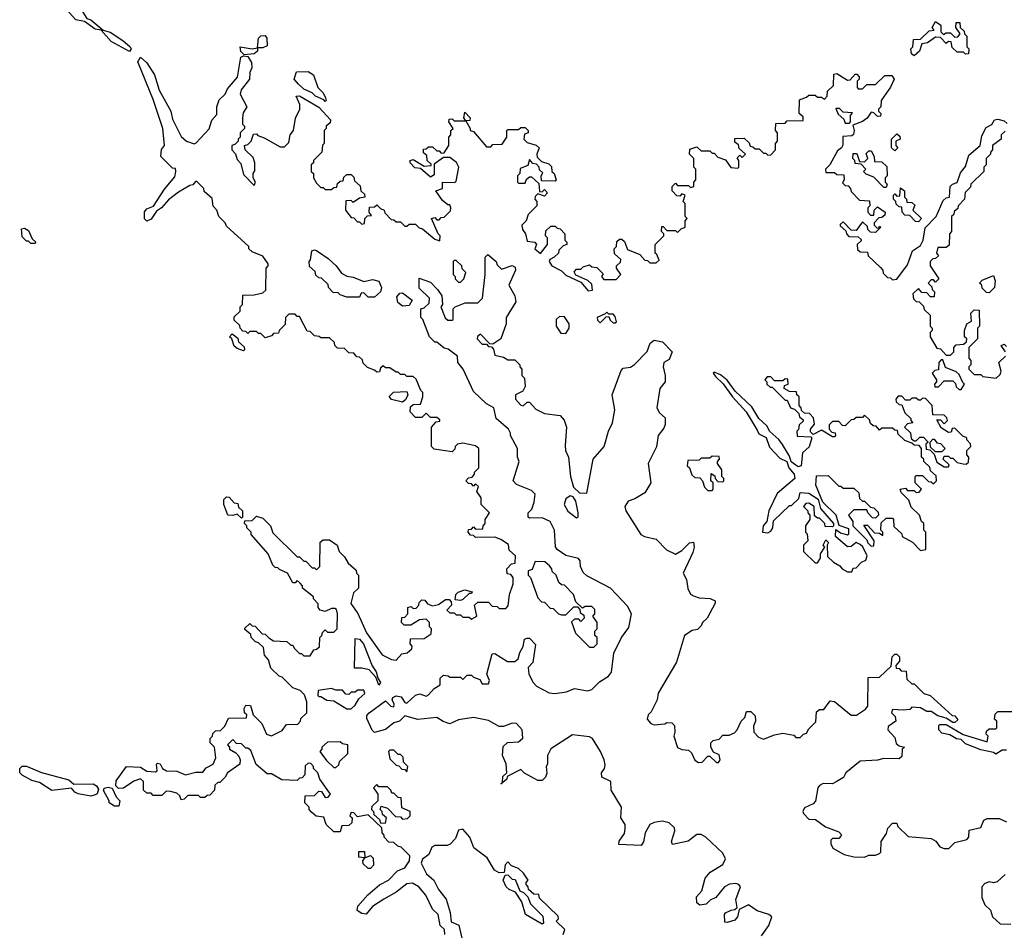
# Model space of a CAD drawing. Extents: x 2737310 to 2869991, y 870230 to 1012730.
# Tile 57 of 256: x 2829923 to 2834505, y 889652 to 893891. Entities that reach past the tile are written whole.
import ezdxf

# ---------------------------------------------------------------- set-up
doc = ezdxf.new("R2010")
doc.units = 0

msp = doc.modelspace()

# ---------------------------------------------------------------- linework, layer by layer
at = {"layer": '0CON02XD'}
for points in [[(2830435, 893743.3), (2830349.7, 893789.7), (2830302.5, 893842.5), (2830275, 893846.7), (2830225, 893883.3), (2830185, 893890), (2830153.3, 893925), (2830150, 893940), (2830195, 893943.3), (2830208.8, 893938.8), (2830235, 893897.5), (2830255, 893891.2), (2830311.7, 893841.7), (2830345, 893833.8), (2830403.8, 893795), (2830436.7, 893765), (2830442.5, 893755), (2830435, 893743.3)], [(2834085, 893722.5), (2834073, 893733), (2834070, 893755), (2834080, 893765), (2834081.7, 893798.3), (2834115, 893800), (2834155, 893840), (2834178.3, 893841.7), (2834170, 893855), (2834185, 893882.5), (2834210, 893865), (2834210, 893835), (2834221.7, 893821.7), (2834235, 893830), (2834255, 893830), (2834275, 893810), (2834288.3, 893811.7), (2834300, 893825), (2834280, 893855), (2834281.7, 893878.3), (2834298.3, 893878.3), (2834300, 893855), (2834318.3, 893838.3), (2834320, 893825), (2834330, 893815), (2834330, 893765), (2834340, 893755), (2834338.3, 893731.7), (2834325, 893730), (2834315, 893740), (2834285, 893740), (2834261.7, 893761.7), (2834258.3, 893788.3), (2834245, 893790), (2834235, 893780), (2834208.3, 893808.3), (2834185, 893810), (2834147, 893783), (2834121.7, 893778.3), (2834110, 893745), (2834085, 893722.5)], [(2830968.3, 893728.3), (2830953, 893743), (2830950, 893765), (2831005, 893756.2), (2831030, 893760), (2831034.3, 893805.7), (2831045, 893816.2), (2831065, 893817.5), (2831073.3, 893805), (2831075, 893770), (2831055, 893760), (2831030, 893760), (2831030, 893745), (2831015, 893732.5), (2830968.3, 893728.3)], [(2831617.5, 889797.5), (2831565, 889762.5), (2831535, 889727.5), (2831515, 889730), (2831493.6, 889743.6), (2831496.4, 889763.6), (2831543.3, 889816.7), (2831597, 889863), (2831640, 889885), (2831681.7, 889928.3), (2831715, 889942.5), (2831737.5, 889975), (2831738.3, 889998.3), (2831698.3, 890038.3), (2831683, 890043), (2831665, 890060), (2831641.7, 890061.7), (2831620, 890085), (2831620, 890095), (2831610, 890105), (2831608.3, 890128.3), (2831545, 890190), (2831495, 890180), (2831478.3, 890198.3), (2831465, 890200), (2831460, 890185), (2831470, 890175), (2831468.3, 890151.7), (2831455, 890140), (2831421.7, 890138.3), (2831415, 890110), (2831385, 890110), (2831350, 890145), (2831338.3, 890178.3), (2831303, 890183), (2831281.7, 890201.7), (2831270, 890215), (2831270, 890225), (2831250, 890245), (2831251.7, 890278.3), (2831295, 890280), (2831315, 890300), (2831328.3, 890298.3), (2831345, 890270), (2831358.3, 890271.7), (2831370, 890285), (2831320, 890355), (2831310, 890385), (2831290, 890405), (2831290, 890415), (2831278.3, 890428.3), (2831265, 890430), (2831251.7, 890418.3), (2831250, 890375), (2831238.3, 890361.7), (2831225, 890360), (2831215, 890350), (2831143, 890353), (2831095, 890380), (2831075, 890380), (2831023.3, 890423.3), (2830999.3, 890489.3), (2830985, 890500), (2830975, 890500), (2830955, 890520), (2830931.7, 890521.7), (2830915, 890540), (2830890, 890515), (2830900, 890505), (2830900, 890495), (2830928.8, 890478.8), (2830942.3, 890462.3), (2830950, 890445), (2830947.5, 890425), (2830890, 890385), (2830880, 890365), (2830855, 890340), (2830845, 890340), (2830831.7, 890328.3), (2830830, 890305), (2830808.3, 890281.7), (2830795, 890280), (2830785, 890270), (2830765, 890270), (2830755, 890280), (2830705, 890280), (2830688.3, 890261.7), (2830675, 890260), (2830668.3, 890278.3), (2830655, 890290), (2830625, 890297.5), (2830605, 890300), (2830585, 890280), (2830545, 890280), (2830535, 890290), (2830515, 890290), (2830500, 890305), (2830500, 890345), (2830485, 890357.5), (2830455, 890346), (2830407.1, 890312.9), (2830382.7, 890312.7), (2830371.2, 890325), (2830372.7, 890347.3), (2830420, 890415), (2830485, 890411.2), (2830515, 890393.3), (2830555, 890390), (2830562.5, 890395), (2830560, 890425), (2830565, 890430), (2830576.4, 890426.4), (2830587.5, 890405), (2830606.2, 890393.8), (2830655, 890392.5), (2830695, 890376.2), (2830742.3, 890387.7), (2830775, 890387.5), (2830791.2, 890408.8), (2830823.9, 890426.1), (2830836.7, 890455), (2830830, 890505), (2830810, 890525), (2830810, 890545), (2830820, 890555), (2830821.7, 890568.3), (2830835, 890580), (2830858.3, 890581.7), (2830878.3, 890601.7), (2830895, 890640), (2830978.3, 890641.7), (2830980, 890655), (2830970, 890665), (2830967.5, 890685), (2830975, 890700), (2830998, 890698), (2831010, 890655), (2831050, 890615), (2831072.5, 890565), (2831095, 890557.5), (2831145, 890582.5), (2831165, 890610), (2831218.3, 890611.7), (2831230, 890625), (2831231.7, 890638.3), (2831260, 890665), (2831260, 890715), (2831248.3, 890748.3), (2831228.3, 890768.3), (2831195, 890780), (2831145, 890830), (2831130, 890835), (2831091.7, 890871.7), (2831081.7, 890911.7), (2831063, 890933), (2831058.3, 890968.3), (2831035, 890990), (2831020, 890995), (2831000, 891015), (2830998.3, 891028.3), (2830971.7, 891051.7), (2830971.7, 891058.3), (2830995, 891080), (2831005, 891070), (2831018.3, 891068.3), (2831051.7, 891031.7), (2831065, 891030), (2831083, 891013), (2831105, 891000), (2831167, 890997), (2831185, 890980), (2831195, 890980), (2831200, 890965), (2831225, 890940), (2831235, 890940), (2831245, 890930), (2831275, 890930), (2831291.7, 890958.3), (2831305, 890960), (2831318.3, 890971.7), (2831320, 891015), (2831330, 891025), (2831331.7, 891038.3), (2831345, 891050), (2831355, 891040), (2831385, 891040), (2831400, 891055), (2831402.5, 891125), (2831397.5, 891145), (2831389.3, 891149.3), (2831375, 891150), (2831345, 891136.7), (2831321.7, 891141.7), (2831312.5, 891155), (2831311.7, 891171.7), (2831290, 891195), (2831290, 891205), (2831240, 891245), (2831240, 891255), (2831228.3, 891268.3), (2831215, 891280), (2831205, 891270), (2831195, 891270), (2831170, 891315), (2831131.7, 891331.7), (2831125, 891340), (2831111.7, 891341.7), (2831101.7, 891351.7), (2831080, 891405), (2831000, 891495), (2831000, 891505), (2830980, 891525), (2830980, 891535), (2830970, 891545), (2830971.7, 891558.3), (2831005, 891560), (2831025, 891580), (2831055, 891570), (2831090, 891535), (2831101.7, 891501.7), (2831215, 891390), (2831225, 891390), (2831245, 891370), (2831255, 891370), (2831285, 891340), (2831295, 891340), (2831305, 891330), (2831320, 891345), (2831321.7, 891458.3), (2831335, 891470), (2831365, 891470), (2831400, 891445), (2831410, 891415), (2831435, 891390), (2831451.7, 891361.7), (2831488.3, 891328.3), (2831490, 891315), (2831500, 891305), (2831500, 891245), (2831476.4, 891223.6), (2831464, 891174), (2831496.1, 891126.1), (2831536.4, 891036.4), (2831610, 890935), (2831653, 890913), (2831675, 890910), (2831701.7, 890938.3), (2831727, 890943), (2831748.3, 890961.7), (2831750, 890975), (2831740, 890985), (2831741.7, 891008.3), (2831805, 891010), (2831838.3, 891031.7), (2831840, 891055), (2831830, 891065), (2831830, 891085), (2831815, 891100), (2831783, 891097), (2831743, 891073), (2831713, 891073), (2831700, 891085), (2831701.7, 891108.3), (2831715, 891110), (2831730, 891125), (2831730, 891155), (2831745, 891160), (2831755, 891150), (2831768.3, 891151.7), (2831780, 891165), (2831781.7, 891178.3), (2831795, 891190), (2831808.3, 891188.3), (2831821.7, 891171.7), (2831845, 891162.5), (2831871.7, 891168.3), (2831905, 891192.5), (2831921.7, 891191.7), (2831931.7, 891181.7), (2831932.5, 891165), (2831911.7, 891141.7), (2831925, 891130), (2831945, 891130), (2831955, 891120), (2831975, 891120), (2831985, 891110), (2832015, 891110), (2832025, 891100), (2832050, 891115), (2832040, 891165), (2832055, 891180), (2832105, 891180), (2832121.7, 891161.7), (2832145, 891160), (2832155, 891150), (2832185, 891150), (2832197, 891163), (2832202.5, 891215), (2832220, 891265), (2832220, 891295), (2832208.3, 891308.3), (2832191.7, 891311.7), (2832190, 891335), (2832211.7, 891358.3), (2832228.3, 891361.7), (2832230, 891395), (2832201.7, 891421.7), (2832198.3, 891448.3), (2832161.7, 891471.7), (2832135, 891482.5), (2832045, 891480), (2832035, 891490), (2832021.7, 891491.7), (2832010, 891505), (2832011.7, 891518.3), (2832025, 891520), (2832035, 891530), (2832045, 891520), (2832078.3, 891521.7), (2832080, 891535), (2832090, 891545), (2832090, 891565), (2832110, 891595), (2832070, 891635), (2832070, 891665), (2832050, 891695), (2832058.3, 891718.3), (2832045, 891730), (2832035, 891720), (2832025, 891730), (2832011.7, 891731.7), (2832000, 891745), (2832011.7, 891758.3), (2832028.3, 891761.7), (2832040, 891775), (2832040, 891785), (2832060, 891805), (2832060, 891895), (2832045, 891907.5), (2831985, 891920), (2831960, 891915), (2831950, 891905), (2831948.3, 891891.7), (2831935, 891880), (2831851.7, 891891.7), (2831840, 891905), (2831840, 891995), (2831861.7, 892018.3), (2831878.3, 892021.7), (2831878.3, 892028.3), (2831865, 892040), (2831835, 892040), (2831815, 892060), (2831795, 892040), (2831765, 892040), (2831740, 892065), (2831741.7, 892088.3), (2831755, 892100), (2831788.3, 892101.7), (2831800, 892135), (2831800, 892155), (2831790, 892165), (2831768.3, 892218.3), (2831755, 892230), (2831725, 892230), (2831715, 892240), (2831695, 892240), (2831685, 892250), (2831675, 892250), (2831645, 892270), (2831625, 892270), (2831615, 892280), (2831601.7, 892268.3), (2831598.3, 892251.7), (2831585, 892250), (2831575, 892260), (2831541.7, 892271.7), (2831521.7, 892291.7), (2831518.3, 892308.3), (2831505, 892320), (2831491.7, 892321.7), (2831478.3, 892338.3), (2831455, 892340), (2831435, 892360), (2831401.7, 892361.7), (2831390, 892375), (2831388.3, 892388.3), (2831365, 892410), (2831325, 892410), (2831317, 892417), (2831295, 892420), (2831275, 892440), (2831261.7, 892441.7), (2831245, 892470), (2831225, 892510), (2831215, 892510), (2831205, 892520), (2831175, 892520), (2831160, 892505), (2831158.3, 892471.7), (2831130, 892445), (2831128.3, 892431.7), (2831105, 892430), (2831095, 892420), (2831065, 892410), (2831045, 892430), (2831035, 892430), (2831025, 892440), (2830995, 892440), (2830985, 892430), (2830975, 892440), (2830961.7, 892441.7), (2830950, 892455), (2830948.3, 892468.3), (2830921.7, 892491.7), (2830921.7, 892508.3), (2830950, 892535), (2830950, 892555), (2830960, 892565), (2830961.7, 892608.3), (2831015, 892610), (2831055, 892620), (2831068.3, 892631.7), (2831070, 892735), (2831080, 892745), (2831080, 892755), (2831055, 892790), (2831005, 892810), (2830990, 892825), (2830990, 892835), (2830885, 892930), (2830880, 892945), (2830850, 892975), (2830840, 893005), (2830823, 893023), (2830818.3, 893058.3), (2830781.7, 893091.7), (2830780, 893105), (2830748.3, 893138.3), (2830741.7, 893138.3), (2830728.3, 893121.7), (2830715, 893120), (2830661.7, 893088.3), (2830615, 893052.5), (2830582.5, 893015), (2830560.7, 892999.3), (2830535, 892963.3), (2830515, 892953.3), (2830503.8, 892963.8), (2830503.9, 892996.1), (2830515, 893010), (2830546.4, 893023.6), (2830597, 893103), (2830645, 893160), (2830650, 893185), (2830648.3, 893198.3), (2830635, 893200), (2830580, 893255), (2830583, 893287), (2830597.5, 893305), (2830590, 893385), (2830545, 893520), (2830473.3, 893695), (2830485, 893717.5), (2830515, 893690)], [(2830515, 893690), (2830550, 893635), (2830572.7, 893562.7), (2830626, 893466), (2830635, 893427.5), (2830675, 893347.5), (2830700, 893325), (2830735, 893313.3), (2830745, 893317.5), (2830805, 893382.5), (2830817.3, 893422.7), (2830840, 893450), (2830840, 893485), (2830851.7, 893518.3), (2830880, 893545), (2830890.8, 893569.2), (2830936.1, 893623.9), (2830953, 893717), (2830965, 893723.3), (2830985, 893720), (2831002.3, 893692.3), (2831003.3, 893666.7), (2830993.9, 893646.1), (2830992.5, 893615), (2830953.3, 893565), (2830950, 893545), (2830980, 893485), (2830963, 893457), (2830960, 893435), (2830960, 893405), (2830970, 893395), (2830970, 893385), (2830950, 893365), (2830950, 893345), (2830940, 893335), (2830940, 893325), (2830925, 893310), (2830910, 893305), (2830910, 893285), (2830927, 893267), (2830935, 893240), (2830951.7, 893221.7), (2830965, 893170), (2831015, 893120), (2831020, 893135), (2831010, 893155), (2831010, 893175), (2831017, 893187), (2831017.5, 893225), (2831009.3, 893249.3), (2830972.5, 893285), (2830970, 893305), (2830985, 893310), (2831000, 893325), (2831011.7, 893358.3), (2831025, 893360), (2831031.7, 893351.7), (2831061.7, 893341.7), (2831135, 893300), (2831155, 893300), (2831175, 893320), (2831182.5, 893355), (2831197.5, 893375), (2831206.7, 893433.3), (2831227.5, 893475), (2831227, 893497), (2831210, 893535), (2831225, 893537.5), (2831315, 893483.3), (2831370, 893425), (2831368.3, 893411.7), (2831350, 893395), (2831350, 893385), (2831340, 893375), (2831340, 893315), (2831333, 893307), (2831330, 893275), (2831290, 893235), (2831290, 893225), (2831280, 893215), (2831280, 893185), (2831290, 893175), (2831290, 893155), (2831305, 893130), (2831325, 893110), (2831335, 893110), (2831345, 893100), (2831375, 893100), (2831385, 893110), (2831398.3, 893111.7), (2831401.7, 893128.3), (2831415, 893140), (2831428.3, 893141.7), (2831431.7, 893158.3), (2831445, 893170), (2831465, 893170), (2831478.3, 893158.3), (2831481.7, 893141.7), (2831508.3, 893118.3), (2831510, 893095), (2831528.3, 893078.3), (2831530, 893065), (2831505, 893060), (2831475, 893040), (2831465, 893050), (2831441.7, 893048.3), (2831440, 893005), (2831465, 892970), (2831478.3, 892968.3), (2831495, 892950), (2831505, 892950), (2831515, 892940), (2831528.3, 892941.7), (2831530, 892965), (2831541.7, 892978.3), (2831560, 892980), (2831550, 892995), (2831551.7, 893018.3), (2831575, 893020), (2831585, 893030), (2831601.7, 893011.7), (2831620, 893005), (2831621.7, 892991.7), (2831651.7, 892961.7), (2831665, 892960), (2831675, 892950), (2831695, 892950), (2831715, 892930), (2831725, 892930), (2831735, 892940), (2831765, 892940), (2831781.7, 892921.7), (2831798.3, 892918.3), (2831855, 892870), (2831878.3, 892861.7), (2831880, 892885), (2831870, 892895), (2831840, 892965), (2831855, 892970), (2831865, 892960), (2831875, 892960), (2831885, 892970), (2831898.3, 892971.7), (2831928.3, 893001.7), (2831930, 893015), (2831925, 893030), (2831915, 893030), (2831890, 893050), (2831860, 893095), (2831890, 893105), (2831890, 893135), (2831947.5, 893132.5), (2831955, 893140), (2831967.5, 893205), (2831956.4, 893226.4), (2831925, 893250), (2831895, 893250), (2831851.7, 893218.3), (2831851.7, 893168.3), (2831835, 893157.5), (2831788.3, 893198.3), (2831761.7, 893201.7), (2831740, 893225), (2831740, 893235), (2831755, 893240), (2831805, 893210), (2831838.3, 893211.7), (2831838.3, 893218.3), (2831820, 893235), (2831818.3, 893258.3), (2831801.7, 893271.7), (2831801.7, 893288.3), (2831815, 893290), (2831825, 893300), (2831845, 893300), (2831865, 893280), (2831875, 893280), (2831885, 893270), (2831898.3, 893271.7), (2831920, 893305), (2831920, 893345), (2831930, 893355), (2831930, 893375), (2831940, 893385), (2831920, 893415), (2831921.7, 893428.3), (2831935, 893430), (2831945, 893420), (2832000, 893420), (2831990, 893435), (2831995, 893460), (2832020, 893435), (2832018.3, 893421.7), (2832000, 893420), (2832020, 893385), (2832020, 893375), (2832035, 893370), (2832095, 893300), (2832115, 893300), (2832125, 893310), (2832168.3, 893311.7), (2832190, 893345), (2832190, 893375), (2832195, 893380), (2832245, 893380), (2832255, 893390), (2832275, 893390), (2832290, 893375), (2832290, 893365), (2832271.7, 893358.3), (2832270, 893335), (2832285, 893320), (2832327, 893307), (2832340, 893295), (2832330, 893265), (2832331.7, 893251.7), (2832351.7, 893231.7), (2832385, 893220), (2832398.3, 893208.3), (2832400, 893185), (2832410, 893175), (2832420, 893145), (2832415, 893140), (2832351.7, 893141.7), (2832350, 893165), (2832358.3, 893178.3), (2832341.7, 893191.7), (2832340, 893205), (2832328.3, 893218.3), (2832311.7, 893221.7), (2832295, 893240), (2832288.3, 893211.7), (2832251.7, 893198.3), (2832250, 893175), (2832240, 893165), (2832240, 893135), (2832245, 893130), (2832275, 893130), (2832281.7, 893148.3), (2832295, 893160), (2832305, 893160), (2832338.3, 893128.3), (2832341.7, 893091.7), (2832355, 893090), (2832365, 893100), (2832380, 893085), (2832365, 893070), (2832335, 893080), (2832321.7, 893068.3), (2832320, 893055), (2832330, 893045), (2832330, 893025), (2832290, 892985), (2832280, 892955), (2832260, 892935), (2832262.5, 892915), (2832277.5, 892895), (2832285, 892860), (2832320, 892855), (2832327.5, 892845), (2832320, 892825), (2832347.5, 892802.5), (2832380, 892845), (2832380, 892875), (2832370, 892885), (2832371.7, 892908.3), (2832395, 892930), (2832415, 892930), (2832425, 892920), (2832438.3, 892918.3), (2832460, 892895), (2832460, 892865), (2832470, 892855), (2832470, 892845), (2832451.7, 892838.3), (2832431.7, 892818.3), (2832430, 892805), (2832410, 892785), (2832390, 892775), (2832387.5, 892765), (2832400, 892745), (2832445, 892722.5), (2832465, 892702.5), (2832535, 892670), (2832568.3, 892628.3), (2832588.3, 892631.7), (2832585, 892660), (2832567, 892677), (2832511.7, 892701.7), (2832503, 892717), (2832515, 892730), (2832535, 892730), (2832545, 892740), (2832575, 892750), (2832585, 892740), (2832608.3, 892738.3), (2832638.3, 892708.3), (2832630, 892695), (2832641.7, 892681.7), (2832698.3, 892681.7), (2832720, 892705), (2832700, 892735), (2832700, 892745), (2832718.3, 892761.7), (2832720, 892775), (2832691.7, 892801.7), (2832690, 892825), (2832700, 892835), (2832701.7, 892858.3), (2832715, 892870), (2832725, 892870), (2832738.3, 892858.3), (2832751.7, 892821.7), (2832808.3, 892798.3), (2832831.7, 892771.7), (2832845, 892770), (2832855, 892760), (2832885, 892760), (2832898.3, 892771.7), (2832888.3, 892798.3), (2832880, 892805), (2832880, 892845), (2832920, 892885), (2832920, 892895), (2832910, 892905), (2832911.7, 892928.3), (2832918.3, 892928.3), (2832935, 892910), (2832975, 892910), (2832985, 892900), (2833001.7, 892918.3), (2833020, 892925), (2833020, 892955), (2833030, 892965), (2833020, 892975), (2833020, 893035), (2833010, 893045), (2833020, 893075), (2833005, 893080), (2832995, 893070), (2832981.7, 893071.7), (2832960, 893095), (2832960, 893115), (2832975, 893130), (2832985, 893120), (2833035, 893120), (2833045, 893110), (2833060, 893115), (2833060, 893135), (2833070, 893145), (2833070, 893195), (2833060, 893205), (2833060, 893245), (2833040, 893265), (2833041.7, 893288.3), (2833075, 893300), (2833095, 893280), (2833135, 893280), (2833145, 893270), (2833155, 893270), (2833171.7, 893251.7), (2833208.3, 893238.3), (2833233, 893203), (2833265, 893200), (2833270, 893205), (2833270, 893235), (2833261.7, 893248.3), (2833275, 893260), (2833285, 893250), (2833300, 893265), (2833271.7, 893291.7), (2833268.3, 893308.3), (2833251.7, 893321.7), (2833251.7, 893338.3), (2833295, 893340), (2833318.3, 893318.3), (2833321.7, 893301.7), (2833335, 893300), (2833345, 893290), (2833365, 893290), (2833385, 893270), (2833395, 893270), (2833405, 893260), (2833418.3, 893261.7), (2833440, 893285), (2833440, 893315), (2833450, 893325), (2833450, 893365), (2833440, 893375), (2833441.7, 893408.3), (2833485, 893410), (2833495, 893420), (2833568.3, 893421.7), (2833568.3, 893438.3), (2833550, 893455), (2833551.7, 893518.3), (2833585, 893530), (2833595, 893540), (2833625, 893540), (2833635, 893530), (2833655, 893530), (2833668.3, 893521.7), (2833680, 893535), (2833681.7, 893558.3), (2833710, 893585), (2833711.7, 893638.3), (2833725, 893640), (2833775, 893610), (2833788.3, 893611.7), (2833811.7, 893638.3), (2833818.3, 893638.3), (2833830, 893625), (2833830, 893615), (2833820, 893605), (2833820, 893575), (2833825, 893570), (2833845, 893570), (2833865, 893590), (2833905, 893590), (2833948.3, 893631.7), (2833981.7, 893631.7), (2833992.5, 893615), (2833975, 893577.5)], [(2831345, 893510), (2831338.3, 893518.3), (2831300, 893535), (2831285, 893550), (2831245, 893567.5), (2831220.7, 893590.7), (2831200, 893615), (2831211.7, 893648.3), (2831265, 893650), (2831290, 893635), (2831310, 893575), (2831335, 893550), (2831347, 893527), (2831350, 893515), (2831345, 893510)], [(2833975, 893577.5), (2833932.5, 893515), (2833930, 893485), (2833920, 893475), (2833920, 893465), (2833930, 893455), (2833928.3, 893441.7), (2833915, 893440), (2833898.3, 893458.3), (2833885, 893460), (2833866.7, 893433.3), (2833845, 893417.5), (2833800, 893400), (2833806.7, 893375), (2833803.6, 893356.4), (2833795, 893350), (2833753.3, 893346.7), (2833753, 893307), (2833747.5, 893295), (2833729.3, 893280.7), (2833693.8, 893216.2), (2833673.3, 893195), (2833675, 893180), (2833715, 893180), (2833725, 893170), (2833758.3, 893168.3), (2833760, 893145), (2833751.7, 893131.7), (2833765, 893120), (2833778.3, 893118.3), (2833790, 893105), (2833791.7, 893091.7), (2833831.7, 893051.7), (2833878.3, 893048.3), (2833880, 893025), (2833870, 893015), (2833870, 892995), (2833881.7, 892981.7), (2833898.3, 892981.7), (2833900, 893005), (2833915, 893020), (2833950, 892995), (2833948.3, 892981.7), (2833935, 892970), (2833921.7, 892968.3), (2833900, 892945), (2833900, 892935), (2833911.7, 892921.7), (2833920, 892920), (2833925, 892930), (2833930, 892925), (2833905, 892900), (2833881.7, 892901.7), (2833870, 892915), (2833868.3, 892928.3), (2833845, 892950), (2833815, 892910), (2833791.7, 892911.7), (2833755, 892950), (2833741.7, 892938.3), (2833741.7, 892931.7), (2833768.3, 892908.3), (2833770, 892895), (2833781.7, 892881.7), (2833825, 892880), (2833838.3, 892868.3), (2833838.3, 892861.7), (2833820, 892845), (2833821.7, 892821.7), (2833835, 892810), (2833868.3, 892808.3), (2833871.7, 892791.7), (2833928.3, 892738.3), (2833940, 892725), (2833941.7, 892711.7), (2833961.7, 892691.7), (2833975, 892690), (2833985, 892680), (2834005, 892682.5), (2834055, 892750), (2834077.5, 892815), (2834115, 892840), (2834127.5, 892865), (2834137.5, 892922.5), (2834187.5, 892975), (2834220.7, 893049.3), (2834235, 893062.5), (2834250, 893065), (2834252.5, 893115), (2834263.8, 893126.2), (2834286.4, 893133.6), (2834301.7, 893178.3), (2834325, 893207.5), (2834339.3, 893260.7), (2834392.5, 893305), (2834400, 893350), (2834420.7, 893389.3), (2834446.4, 893403.6), (2834460, 893425), (2834475, 893427.5), (2834505, 893420), (2834518.3, 893408.3)], [(2833785, 893410), (2833790, 893415), (2833790, 893445), (2833798.3, 893458.3), (2833755, 893460), (2833738.3, 893478.3), (2833721.7, 893478.3), (2833731.7, 893451.7), (2833758.3, 893428.3), (2833765, 893410), (2833785, 893410)], [(2833995, 893280), (2833980, 893295), (2833980, 893335), (2834005, 893360), (2834018.3, 893348.3), (2834020, 893335), (2834000, 893325), (2834000, 893305), (2834010, 893295), (2833995, 893280)], [(2834508.3, 893371.7), (2834490, 893355), (2834490, 893335), (2834450, 893305), (2834450, 893285), (2834440, 893275), (2834440, 893265), (2834420, 893245), (2834420, 893215), (2834410, 893205), (2834410, 893185), (2834350, 893125), (2834348.3, 893111.7), (2834323, 893087), (2834320, 893055), (2834290, 893025), (2834288.3, 893011.7), (2834271.7, 892998.3), (2834270, 892985), (2834260, 892975), (2834260, 892905), (2834250, 892895), (2834248.3, 892841.7), (2834235, 892830), (2834195, 892830), (2834190, 892805), (2834198.3, 892791.7), (2834185, 892780), (2834171.7, 892778.3), (2834160, 892765), (2834160, 892745), (2834200, 892685), (2834185, 892670), (2834175, 892680), (2834165, 892680), (2834150, 892665), (2834168.3, 892648.3), (2834170, 892635), (2834180, 892625), (2834178.3, 892601.7), (2834161.7, 892601.7), (2834145, 892620), (2834121.7, 892621.7), (2834105, 892640), (2834080, 892615), (2834081.7, 892591.7), (2834095, 892580), (2834108.3, 892578.3), (2834128.3, 892558.3), (2834131.7, 892541.7), (2834160, 892515), (2834160, 892465), (2834170, 892455), (2834170, 892445), (2834160, 892435), (2834160, 892415), (2834191.7, 892361.7), (2834208.3, 892358.3), (2834235, 892330), (2834255, 892330), (2834270, 892345), (2834270, 892365), (2834281.7, 892378.3), (2834315, 892380), (2834328.3, 892391.7), (2834330, 892405), (2834320, 892415), (2834320, 892445), (2834330, 892475), (2834351.7, 892488.3), (2834350, 892525), (2834365, 892540), (2834388.3, 892538.3), (2834390, 892465), (2834380, 892455), (2834380, 892405), (2834340, 892365), (2834340, 892315), (2834350, 892305), (2834350, 892285), (2834340, 892275), (2834340, 892265), (2834365, 892240), (2834395, 892240), (2834405, 892230), (2834467, 892223), (2834485, 892240), (2834490, 892255), (2834480, 892295), (2834510, 892325)], [(2833955, 893110), (2833945, 893110), (2833898.3, 893158.3), (2833861.7, 893171.7), (2833850, 893185), (2833860, 893195), (2833838.3, 893218.3), (2833811.7, 893221.7), (2833810, 893235), (2833800, 893245), (2833801.7, 893268.3), (2833818.3, 893268.3), (2833831.7, 893231.7), (2833855, 893230), (2833870, 893245), (2833861.7, 893268.3), (2833875, 893280), (2833885, 893280), (2833900, 893255), (2833901.7, 893231.7), (2833935, 893230), (2833958.3, 893208.3), (2833960, 893165), (2833950, 893155), (2833950, 893135), (2833960, 893125), (2833955, 893110)], [(2834105, 892950), (2834091.7, 892951.7), (2834065, 892980), (2834041.7, 892981.7), (2834030, 892995), (2834028.3, 893018.3), (2834015, 893020), (2834001.7, 893031.7), (2834000, 893045), (2833990, 893055), (2833990, 893075), (2833995, 893080), (2834005, 893070), (2834018.3, 893071.7), (2834021.7, 893108.3), (2834040, 893095), (2834040, 893065), (2834050, 893055), (2834051.7, 893041.7), (2834075, 893040), (2834088.3, 893028.3), (2834080, 893005), (2834120, 892965), (2834105, 892950)], [(2829995, 892850), (2829975, 892850), (2829965, 892860), (2829955, 892860), (2829935, 892880), (2829931.7, 892918.3), (2829945, 892920), (2829965, 892910), (2829981.7, 892871.7), (2829997, 892857), (2829995, 892850)], [(2831575, 892600), (2831545, 892600), (2831525, 892620), (2831511.7, 892618.3), (2831505, 892600), (2831445, 892600), (2831415, 892610), (2831405, 892620), (2831381.7, 892621.7), (2831360, 892645), (2831358.3, 892658.3), (2831328.3, 892688.3), (2831315, 892690), (2831301.7, 892701.7), (2831298.3, 892718.3), (2831271.7, 892741.7), (2831270, 892765), (2831277, 892773), (2831282.5, 892815), (2831295, 892820), (2831305, 892816.2), (2831359.1, 892779.1), (2831396.7, 892745), (2831420.7, 892710.7), (2831445, 892696.7), (2831475, 892693.3), (2831525, 892672.5), (2831565, 892681.2), (2831595, 892673.3), (2831606.7, 892645), (2831602.5, 892625), (2831575, 892600)], [(2833375, 889626.7), (2833409.2, 889675), (2833422.5, 889715), (2833410, 889725), (2833355, 889743.3), (2833315, 889770), (2833271.7, 889748.3), (2833263.3, 889715), (2833250.7, 889699.3), (2833215, 889687.5), (2833205, 889690), (2833202.5, 889725), (2833207, 889733), (2833233.6, 889746.4), (2833251.7, 889748.3), (2833261.7, 889758.3), (2833256.2, 889795), (2833277.5, 889855), (2833270, 889865), (2833255, 889870), (2833226.4, 889866.4), (2833203.3, 889855), (2833162.5, 889805), (2833137, 889793), (2833117, 889773), (2833088.3, 889768.3), (2833075, 889780), (2833073, 889807), (2833097.5, 889835), (2833112.5, 889895), (2833137, 889923), (2833195, 889958.8), (2833208, 889985), (2833195, 890011.2), (2833116.7, 890085), (2833095, 890098), (2833075, 890098), (2833033.6, 890066.4), (2832960.7, 890050.7), (2832956.7, 890065), (2832971.4, 890115), (2832969.7, 890129.7), (2832945, 890152.9), (2832915, 890159.4), (2832875, 890154.3), (2832855, 890143.8), (2832833.3, 890105), (2832826.4, 890063.6), (2832815, 890047.5), (2832711.7, 890051.7), (2832713, 890067), (2832737, 890103), (2832740, 890125), (2832740, 890145), (2832720, 890175), (2832723.3, 890225), (2832676, 890305), (2832673.3, 890345), (2832632.5, 890365), (2832630, 890385), (2832644.2, 890405.8), (2832647, 890423), (2832643.1, 890445), (2832625.7, 890485), (2832588, 890545), (2832575, 890552.5), (2832495, 890562.5), (2832395, 890496.2), (2832380, 890465), (2832380, 890425), (2832372.5, 890415), (2832377, 890383), (2832370, 890365), (2832355, 890350), (2832335, 890350), (2832273, 890383), (2832255, 890400), (2832191.7, 890368.3), (2832190, 890355), (2832161.7, 890331.7), (2832170, 890340), (2832171.7, 890368.3), (2832190, 890385), (2832187, 890427), (2832170, 890465), (2832173, 890507), (2832193, 890527), (2832245, 890528.8), (2832264.1, 890545.9), (2832260.8, 890585), (2832234.4, 890614.4), (2832215, 890615.8), (2832175, 890600.8), (2832155, 890600), (2832105, 890628.6), (2832035, 890642.5), (2831965, 890632.5), (2831925, 890612.5), (2831893.3, 890623.3), (2831865, 890642.5), (2831776.4, 890633.6), (2831715, 890650), (2831690, 890625), (2831665, 890617.5), (2831625, 890586.7), (2831575, 890572.5), (2831563, 890583), (2831538.3, 890638.3), (2831538.3, 890651.7), (2831550, 890665), (2831625, 890720), (2831650, 890695), (2831665, 890692.5), (2831666.2, 890705), (2831656.7, 890725), (2831660, 890735), (2831675, 890743.8), (2831698.8, 890738.8), (2831715, 890712.5), (2831725, 890710), (2831765, 890746.7), (2831785, 890752.5), (2831815, 890742.5), (2831825, 890747.5), (2831852.3, 890777.7), (2831880, 890795), (2831880, 890825), (2831895, 890840), (2831917, 890837), (2831925, 890830), (2831975, 890830), (2831985, 890820), (2832005, 890840), (2832025, 890840), (2832035, 890830), (2832065, 890820), (2832075, 890800), (2832105, 890800), (2832110, 890815), (2832097.5, 890845), (2832121.7, 890938.3), (2832135, 890940), (2832193.6, 890903.6), (2832227, 890903), (2832242.5, 890915), (2832250, 890945), (2832266.4, 890973.6), (2832273, 891007), (2832285, 891012.5), (2832295, 891012.5), (2832323, 890983), (2832311.7, 890898.3), (2832290, 890875), (2832292.5, 890845), (2832312.5, 890805), (2832328.3, 890788.3), (2832387.7, 890757.7), (2832413.6, 890753.6), (2832468.3, 890761.7), (2832505, 890777.5), (2832565, 890767.5), (2832585, 890772.5), (2832620.7, 890809.3), (2832662.5, 890835), (2832676.4, 890853.6), (2832688.3, 890941.7), (2832723.3, 891015), (2832757.7, 891062.3), (2832770, 891125), (2832751.7, 891161.7), (2832672.5, 891245), (2832562.3, 891302.3), (2832545, 891317.5), (2832533.3, 891345), (2832531.7, 891371.7), (2832523, 891383), (2832465, 891396.7), (2832424.1, 891424.1), (2832416.4, 891436.4), (2832412, 891515), (2832392.5, 891555), (2832355, 891572.5), (2832295, 891570), (2832290, 891575), (2832290, 891595), (2832307, 891613), (2832317.5, 891645), (2832321.7, 891681.7), (2832305, 891700), (2832235, 891727.5), (2832220, 891745), (2832247.5, 891835), (2832240, 891855), (2832240, 891895), (2832207.5, 891955), (2832206.7, 891966.7), (2832197.5, 891985), (2832140, 892035), (2832130, 892085), (2832095, 892102.5), (2832035, 892160), (2831987.5, 892265), (2831962.5, 892295), (2831960, 892325), (2831917, 892357), (2831898.3, 892361.7), (2831865, 892390), (2831855, 892390), (2831830, 892415), (2831800, 892495), (2831790, 892505), (2831790, 892545), (2831805, 892550), (2831828.3, 892571.7), (2831830, 892595), (2831781.7, 892641.7), (2831781.7, 892688.3), (2831835, 892670), (2831867.5, 892635), (2831887.5, 892605), (2831890, 892565), (2831882.5, 892555), (2831903.8, 892503.8), (2831915, 892492.5), (2831935, 892492.5), (2831940, 892495), (2831940, 892545), (2831950, 892555), (2831997, 892573), (2832055, 892572.5), (2832077.5, 892595), (2832090, 892705), (2832090, 892785), (2832101.7, 892798.3), (2832140, 892765), (2832145, 892750), (2832165, 892730), (2832215, 892746.7), (2832229.3, 892739.3), (2832230, 892725), (2832200, 892655), (2832227.5, 892605), (2832231.7, 892578.3), (2832187.5, 892505), (2832186.7, 892475), (2832162.5, 892405), (2832125, 892380), (2832111.7, 892381.7), (2832067, 892427), (2832053, 892417), (2832052.5, 892405), (2832075, 892380), (2832095, 892380), (2832105, 892370), (2832118.3, 892368.3), (2832127.5, 892357.5), (2832135, 892330), (2832175, 892320), (2832195, 892307.5), (2832227, 892307), (2832250, 892285), (2832250, 892275), (2832260, 892265), (2832260, 892235), (2832271.7, 892221.7), (2832276.1, 892183.9), (2832265, 892162.5), (2832230, 892145), (2832230, 892125), (2832255, 892096.7), (2832266.4, 892093.6), (2832285, 892110), (2832295, 892110), (2832325, 892077.5), (2832365, 892057.5), (2832438.3, 892048.3), (2832457, 892027), (2832467.5, 891995), (2832461.7, 891908.3), (2832462.5, 891885), (2832477.5, 891855), (2832486.7, 891765), (2832500, 891715), (2832528.3, 891688.3), (2832563, 891687), (2832592.5, 891845), (2832642.5, 891905), (2832662.5, 891975), (2832682.5, 892015), (2832692.5, 892075), (2832680, 892145), (2832721.7, 892258.3), (2832731.2, 892268.8), (2832765, 892273.3), (2832783.9, 892286.1), (2832843, 892347), (2832857.5, 892385), (2832875, 892400), (2832915, 892391.2), (2832960, 892345), (2832945, 892310), (2832920, 892295), (2832917.5, 892275), (2832927.5, 892235), (2832927.5, 892205), (2832902.5, 892175), (2832887.5, 892085), (2832900.7, 892060.7), (2832927, 892037), (2832927, 892007), (2832920.7, 891989.3), (2832894, 891955), (2832887, 891903), (2832847.5, 891825), (2832860, 891735), (2832831.7, 891688.3), (2832785, 891660), (2832755, 891650), (2832738.8, 891625), (2832743.8, 891605), (2832814.3, 891494.3)], [(2831975, 892670), (2831990, 892685), (2832000, 892715), (2831981.7, 892731.7), (2831980, 892745), (2831955, 892770), (2831945, 892770), (2831940, 892765), (2831940, 892705), (2831950, 892695), (2831950, 892685), (2831965, 892670), (2831975, 892670)], [(2834435, 892620), (2834421.7, 892621.7), (2834401.7, 892641.7), (2834400, 892655), (2834390, 892665), (2834401.7, 892678.3), (2834455, 892700), (2834462.5, 892675), (2834460, 892645), (2834435, 892620)], [(2831705, 892557.5), (2831682.5, 892575), (2831678.3, 892601.7), (2831691.7, 892618.3), (2831705, 892620), (2831750, 892585), (2831735, 892560), (2831705, 892557.5)], [(2832465, 892430), (2832480, 892455), (2832480, 892475), (2832458.3, 892508.3), (2832435, 892510), (2832420, 892495), (2832420, 892465), (2832441.7, 892431.7), (2832465, 892430)], [(2832695, 892480), (2832700, 892485), (2832695, 892510), (2832685, 892520), (2832665, 892520), (2832655, 892530), (2832648.3, 892521.7), (2832610, 892505), (2832611.7, 892491.7), (2832625, 892480), (2832651.7, 892508.3), (2832665, 892510), (2832671.7, 892491.7), (2832685, 892480), (2832695, 892480)], [(2830965, 892350), (2830935, 892360), (2830921.7, 892371.7), (2830910, 892405), (2830900, 892415), (2830911.7, 892428.3), (2830938.3, 892408.3), (2830941.7, 892391.7), (2830968.3, 892368.3), (2830970, 892355), (2830965, 892350)], [(2834510, 892345), (2834490, 892375), (2834505, 892380), (2834515, 892370)], [(2834305, 892170), (2834320, 892195), (2834311.7, 892201.7), (2834295, 892240), (2834281.7, 892251.7), (2834231.7, 892271.7), (2834218.3, 892308.3), (2834211.7, 892308.3), (2834200, 892295), (2834198.3, 892261.7), (2834181.7, 892258.3), (2834170, 892245), (2834190, 892215), (2834190, 892205), (2834180, 892195), (2834181.7, 892181.7), (2834198.3, 892181.7), (2834225, 892210), (2834265, 892210), (2834278.3, 892198.3), (2834281.7, 892181.7), (2834295, 892170), (2834305, 892170)], [(2833795, 891320), (2833801.7, 891338.3), (2833815, 891340), (2833840, 891365), (2833860, 891375), (2833867.5, 891395), (2833846.7, 891436.7), (2833835, 891447.5), (2833815, 891457.5), (2833791.7, 891438.3), (2833775, 891437.5), (2833720, 891485), (2833721.7, 891518.3), (2833743, 891503), (2833775, 891492.5), (2833781.7, 891498.3), (2833781.7, 891521.7), (2833737, 891537), (2833722.5, 891585), (2833660, 891645), (2833627.5, 891725), (2833631.7, 891768.3), (2833685, 891770), (2833735, 891720), (2833745, 891720), (2833755, 891710), (2833805, 891710), (2833828.3, 891688.3), (2833831.7, 891661.7), (2833845, 891650), (2833855, 891650), (2833881.7, 891621.7), (2833898.3, 891618.3), (2833918.3, 891598.3), (2833920, 891585), (2833905, 891570), (2833891.7, 891571.7), (2833870, 891595), (2833865, 891610), (2833805, 891610), (2833780, 891585), (2833800, 891555), (2833800, 891535), (2833865, 891470), (2833870, 891455), (2833885, 891440), (2833898.3, 891441.7), (2833900, 891465), (2833851.7, 891538.3), (2833868.3, 891538.3), (2833901.7, 891501.7), (2833925, 891500), (2833940, 891490), (2833940, 891505), (2833930, 891515), (2833931.7, 891548.3), (2833955, 891570), (2833985, 891570), (2833990, 891565), (2833991.7, 891531.7), (2834028.3, 891498.3), (2834030, 891485), (2834078.3, 891458.3), (2834115, 891420), (2834140, 891425), (2834140, 891505), (2834130, 891515), (2834130, 891545), (2834120, 891555), (2834110, 891585), (2834071.7, 891621.7), (2834060, 891655), (2834025, 891690), (2834020, 891705), (2834045, 891710), (2834055, 891700), (2834085, 891700), (2834095, 891690), (2834108.3, 891691.7), (2834120, 891705), (2834090, 891735), (2834090, 891765), (2834095, 891770), (2834125, 891770), (2834151.7, 891741.7), (2834165, 891740), (2834175, 891730), (2834190, 891745), (2834188.3, 891768.3), (2834161.7, 891791.7), (2834158.3, 891808.3), (2834130, 891835), (2834130, 891845), (2834120, 891855), (2834120, 891895), (2834108.3, 891908.3), (2834085, 891910), (2834075, 891920), (2834041.7, 891931.7), (2834011.7, 891961.7), (2834008.3, 891978.3), (2833995, 891980), (2833985, 891990), (2833935, 891990), (2833925, 891980), (2833908.3, 891998.3), (2833895, 892000), (2833881.7, 892011.7), (2833878.3, 892028.3), (2833855, 892050), (2833845, 892040), (2833815, 892040), (2833805, 892030), (2833791.7, 892028.3), (2833765, 892000), (2833751.7, 892001.7), (2833735, 892020), (2833705, 892020), (2833690, 892005), (2833690, 891985), (2833701.7, 891971.7), (2833718.3, 891968.3), (2833720, 891955), (2833715, 891950), (2833705, 891950), (2833655, 891980), (2833615, 891960), (2833603, 891973), (2833602.5, 891985), (2833621.7, 892008.3), (2833617, 892037), (2833598.3, 892058.3), (2833575, 892060), (2833561.7, 892071.7), (2833560, 892085), (2833550, 892095), (2833550, 892135), (2833540, 892145), (2833538.3, 892158.3), (2833505, 892160), (2833480, 892175), (2833481.7, 892188.3), (2833500, 892195), (2833498.3, 892218.3), (2833485, 892220), (2833475, 892210), (2833435, 892210), (2833418.3, 892228.3), (2833401.7, 892228.3), (2833390, 892215), (2833400, 892205), (2833400, 892195), (2833415, 892180), (2833425, 892180), (2833485, 892120), (2833495, 892120), (2833510, 892085), (2833528.3, 892078.3), (2833548.3, 892058.3), (2833551.7, 892041.7), (2833568.3, 892028.3), (2833568.3, 892021.7), (2833550, 892005), (2833547, 891983), (2833540, 891975), (2833541.7, 891951.7), (2833605, 891950), (2833610, 891945), (2833597, 891903), (2833566.7, 891875), (2833560, 891815), (2833545, 891810), (2833513.3, 891833.3), (2833505, 891860), (2833473.6, 891913.6), (2833456.4, 891936.4), (2833413.6, 891973.6), (2833400.7, 892000.7), (2833363.3, 892035), (2833329.5, 892089.5), (2833252.3, 892162.3), (2833215, 892212.5), (2833185, 892237.5), (2833155, 892250), (2833150, 892245), (2833160.7, 892230.7), (2833196.4, 892196.4), (2833240, 892135), (2833303.3, 892065), (2833355, 891980), (2833363.3, 891963.3), (2833396.2, 891946.2), (2833411.7, 891901.7), (2833460.7, 891850.7), (2833492.5, 891835), (2833502.5, 891805), (2833527.5, 891775), (2833530, 891755), (2833447.5, 891685), (2833410, 891605), (2833400, 891555), (2833383.3, 891535), (2833380, 891505), (2833405, 891502.5), (2833419.3, 891510.7), (2833427.5, 891525), (2833431.7, 891558.3), (2833505, 891630), (2833515, 891630), (2833548.3, 891661.7), (2833555, 891690), (2833595, 891687.5), (2833638.3, 891658.3), (2833650, 891615), (2833710, 891545), (2833710, 891535), (2833705, 891530), (2833671.7, 891531.7), (2833670, 891545), (2833645, 891570), (2833635, 891570), (2833621.7, 891581.7), (2833620, 891625), (2833595, 891640), (2833581.7, 891638.3), (2833570, 891625), (2833590, 891605), (2833590, 891595), (2833600, 891585), (2833600, 891565), (2833580, 891535), (2833580, 891505), (2833587.5, 891497.5), (2833590, 891465), (2833570, 891445), (2833570, 891415), (2833625, 891362.5), (2833635, 891362.5), (2833650, 891385), (2833650, 891405), (2833670, 891435), (2833662.5, 891445), (2833675, 891470), (2833687.5, 891457.5), (2833680, 891445), (2833681.7, 891391.7), (2833710, 891365), (2833739.3, 891349.3), (2833750, 891335), (2833775, 891320), (2833795, 891320)], [(2831705, 892110), (2831653, 892123), (2831643, 892137), (2831663, 892157), (2831725, 892160), (2831730, 892145), (2831718.3, 892121.7), (2831705, 892110)], [(2834245, 891810), (2834248.3, 891818.3), (2834220, 891845), (2834225, 891860), (2834245, 891860), (2834255, 891850), (2834265, 891850), (2834285, 891830), (2834313, 891823), (2834327.5, 891822.5), (2834338.3, 891831.7), (2834340, 891855), (2834330, 891865), (2834330, 891885), (2834350, 891905), (2834347, 891917), (2834330, 891935), (2834330, 891945), (2834311.7, 891951.7), (2834275, 891990), (2834261.7, 891988.3), (2834258.3, 891971.7), (2834245, 891970), (2834211.7, 891991.7), (2834191.7, 892028.3), (2834208.3, 892028.3), (2834225, 892010), (2834240, 892025), (2834238.3, 892038.3), (2834225, 892050), (2834171.7, 892051.7), (2834170, 892095), (2834138.3, 892128.3), (2834125, 892130), (2834115, 892120), (2834105, 892120), (2834095, 892130), (2834075, 892130), (2834065, 892120), (2834045, 892120), (2834028.3, 892138.3), (2834011.7, 892138.3), (2834000, 892125), (2834001.7, 892111.7), (2834015, 892100), (2834028.3, 892098.3), (2834041.7, 892061.7), (2834070, 892035), (2834070, 892025), (2834080, 892015), (2834055, 892010), (2834040, 891995), (2834068.3, 891968.3), (2834071.7, 891941.7), (2834085, 891930), (2834095, 891930), (2834111.7, 891948.3), (2834128.3, 891948.3), (2834150, 891925), (2834140, 891915), (2834141.7, 891891.7), (2834158.3, 891888.3), (2834178.3, 891868.3), (2834191.7, 891831.7), (2834225, 891810), (2834245, 891810)], [(2834215, 891880), (2834185, 891880), (2834161.7, 891901.7), (2834160, 891925), (2834171.7, 891938.3), (2834178.3, 891938.3), (2834191.7, 891921.7), (2834208.3, 891918.3), (2834230, 891895), (2834215, 891880)], [(2833145, 891700), (2833150, 891705), (2833150, 891735), (2833140, 891745), (2833141.7, 891778.3), (2833158.3, 891768.3), (2833160, 891755), (2833171.7, 891741.7), (2833195, 891740), (2833200, 891745), (2833200, 891755), (2833190, 891765), (2833190, 891795), (2833170, 891825), (2833170, 891835), (2833180, 891845), (2833178.3, 891858.3), (2833145, 891860), (2833135, 891850), (2833095, 891850), (2833085, 891840), (2833031.7, 891838.3), (2833030, 891815), (2833040, 891805), (2833051.7, 891771.7), (2833065, 891760), (2833088.3, 891758.3), (2833100, 891745), (2833110, 891715), (2833125, 891700), (2833145, 891700)], [(2830955, 891570), (2830935, 891590), (2830915, 891582.5), (2830892.5, 891585), (2830872.5, 891635), (2830873, 891657), (2830885, 891670), (2830898.3, 891668.3), (2830921.7, 891641.7), (2830938.3, 891638.3), (2830941.7, 891621.7), (2830960, 891605), (2830960, 891575), (2830955, 891570)], [(2832515, 891572.5), (2832521.7, 891578.3), (2832522, 891595), (2832510.5, 891650.5), (2832499.5, 891669.5), (2832485, 891673.8), (2832465, 891660), (2832457.5, 891635), (2832473.8, 891603.8), (2832515, 891572.5)], [(2832814.3, 891494.3), (2832830, 891485), (2832885, 891472.5), (2832933.6, 891423.6), (2832975, 891402.5), (2833005, 891420), (2833040, 891455), (2833058.3, 891458.3), (2833062.5, 891435), (2833055, 891410), (2833010, 891315), (2833025.8, 891285.8), (2833032.7, 891242.7), (2833045, 891217.5), (2833058.3, 891208.3), (2833085, 891200), (2833136.4, 891196.4), (2833160, 891185), (2833160, 891175), (2833122.5, 891105), (2833100, 891085), (2833095, 891070), (2833077, 891053), (2833053, 891047), (2833016.4, 891023.6), (2832979.1, 890900.9), (2832894.1, 890755.9), (2832890, 890725), (2832861.2, 890668.8), (2832847.5, 890655), (2832842.5, 890635), (2832860, 890615), (2832875, 890608.8), (2832925, 890612.5), (2832935, 890620), (2832958.3, 890618.3), (2832970, 890605), (2832972.5, 890575), (2832966.7, 890555), (2832985, 890503.3), (2833005, 890493.3), (2833035, 890490), (2833048.8, 890478.8), (2833064.5, 890444.5), (2833082.6, 890432.6), (2833098.8, 890435), (2833125, 890462.5), (2833135, 890462.5), (2833165, 890433.8), (2833175, 890433.8), (2833183.3, 890445), (2833178.8, 890468.8), (2833151.7, 890481.7), (2833140, 890505), (2833140, 890525), (2833150, 890535), (2833178.3, 890541.7), (2833195, 890560), (2833225, 890560), (2833249.3, 890570.7), (2833262.5, 890585), (2833280, 890625), (2833297, 890643), (2833305, 890670), (2833325, 890670), (2833345, 890650), (2833347.5, 890625), (2833338.3, 890601.7), (2833340, 890575), (2833361.7, 890551.7), (2833385, 890542.5), (2833435, 890562.5), (2833475, 890570), (2833525, 890560), (2833535, 890550), (2833555, 890550), (2833570, 890565), (2833585, 890570), (2833595, 890590), (2833628.3, 890621.7), (2833631.7, 890668.3), (2833645, 890680), (2833665, 890680), (2833695, 890720), (2833715, 890717.5), (2833793, 890653), (2833817, 890653), (2833859.3, 890680.7), (2833870, 890695), (2833871.7, 890828.3), (2833925, 890830), (2833978.3, 890881.7), (2833983.3, 890925), (2833995, 890937.5), (2834005, 890936.7), (2834017.5, 890925), (2834017.5, 890905), (2834000, 890885), (2834001.7, 890871.7), (2834015, 890870), (2834025, 890860), (2834048.3, 890858.3), (2834051.7, 890821.7), (2834075, 890800), (2834085, 890800), (2834130, 890755), (2834160, 890745), (2834261.7, 890651.7), (2834275, 890650), (2834288.3, 890631.7), (2834275, 890620), (2834265, 890620), (2834235, 890640), (2834195, 890650), (2834165, 890670), (2834145, 890670), (2834115, 890687.5), (2834075, 890690), (2834065, 890680), (2834035, 890677.5), (2833985, 890680), (2833980, 890665), (2833997, 890647), (2834000, 890625), (2833965, 890600), (2833962.5, 890585), (2833995, 890550), (2834001.7, 890521.7), (2834015, 890510), (2834040, 890505), (2834030, 890495), (2834028.3, 890461.7), (2834015, 890450), (2833945, 890452.5), (2833915, 890443.3), (2833835, 890438.8), (2833767.5, 890385), (2833756, 890364), (2833722.5, 890342.5), (2833705, 890334), (2833662.5, 890335), (2833644.4, 890325.6), (2833638, 890315), (2833627, 890253), (2833615, 890240), (2833575, 890222.5), (2833567.5, 890205), (2833570, 890195), (2833595, 890170), (2833627, 890167), (2833673, 890133), (2833735, 890110), (2833747, 890097), (2833745, 890090), (2833735, 890080), (2833705, 890080), (2833698.3, 890071.7), (2833697.5, 890055), (2833707.5, 890035), (2833760, 890005), (2833805, 889993.3), (2833855, 889992.5), (2833875, 890002.5), (2833905, 890002.5), (2833925, 890010), (2833930, 890015), (2833932.5, 890065), (2833957, 890103), (2833963, 890127), (2833985, 890150), (2834005, 890150), (2834010, 890135), (2834058.3, 890088.3), (2834165, 890080), (2834186.4, 890066.4), (2834205, 890040), (2834225, 890032.5), (2834247, 890033), (2834275, 890060), (2834330, 890075), (2834340, 890085), (2834341.7, 890118.3), (2834395, 890130), (2834410, 890165), (2834425, 890172.5), (2834481.7, 890171.7), (2834515, 890157.5)], [(2832595, 890970), (2832610, 890985), (2832610, 891015), (2832600, 891025), (2832600, 891045), (2832610, 891055), (2832610, 891085), (2832590, 891115), (2832600, 891125), (2832600, 891145), (2832585, 891160), (2832555, 891160), (2832541.7, 891151.7), (2832511.7, 891181.7), (2832500, 891215), (2832458.3, 891258.3), (2832445, 891260), (2832431.7, 891271.7), (2832420, 891305), (2832401.7, 891321.7), (2832400, 891335), (2832388.3, 891348.3), (2832367, 891367), (2832321.7, 891368.3), (2832308.3, 891331.7), (2832290, 891325), (2832290, 891305), (2832300, 891295), (2832335, 891200), (2832351.7, 891181.7), (2832365, 891180), (2832391.7, 891151.7), (2832405, 891150), (2832430, 891125), (2832445, 891120), (2832465, 891120), (2832501.7, 891158.3), (2832518.3, 891158.3), (2832530, 891145), (2832531.7, 891131.7), (2832548.3, 891118.3), (2832550, 891105), (2832535, 891090), (2832525, 891100), (2832505, 891100), (2832491.7, 891088.3), (2832510, 891035), (2832575, 890970), (2832595, 890970)], [(2831975, 891186.7), (2831950, 891190), (2831953.3, 891215), (2831963.6, 891226.4), (2831995, 891236.7), (2832028.3, 891228.3), (2832025, 891220), (2832015, 891220), (2831985, 891192.5), (2831975, 891186.7)], [(2831595, 890793.3), (2831580, 890830), (2831550, 890865), (2831515, 890872.5), (2831481.7, 890871.7), (2831485, 891010), (2831505, 891006.7), (2831523.3, 890985), (2831563, 890883), (2831582.5, 890855), (2831590, 890825), (2831602.5, 890805), (2831595, 890793.3)], [(2831465, 890682.5), (2831485, 890700), (2831500.7, 890729.3), (2831530, 890755), (2831525, 890770), (2831495, 890770), (2831485, 890760), (2831465, 890760), (2831455, 890750), (2831441.7, 890751.7), (2831425, 890770), (2831395, 890770), (2831375, 890777.5), (2831311.7, 890768.3), (2831310, 890745), (2831315, 890740), (2831325, 890740), (2831353, 890723), (2831385, 890720), (2831445, 890682.5), (2831465, 890682.5)], [(2834515, 890490), (2834495, 890490), (2834465, 890472.5), (2834455, 890480), (2834395, 890492.5), (2834325, 890520), (2834305, 890540), (2834283, 890543), (2834251.7, 890561.7), (2834215, 890570), (2834200, 890585), (2834200, 890605), (2834205, 890610), (2834235, 890610), (2834313, 890563), (2834425, 890530), (2834430, 890555), (2834420, 890565), (2834421.7, 890578.3), (2834435, 890590), (2834465, 890590), (2834470, 890595), (2834470, 890625), (2834460, 890635), (2834461.7, 890658.3), (2834475, 890670), (2834545, 890670)], [(2831395, 890410), (2831408.3, 890421.7), (2831411.7, 890438.3), (2831450, 890475), (2831450, 890515), (2831425, 890520), (2831415, 890530), (2831355, 890527.5), (2831330, 890505), (2831330, 890495), (2831320, 890485), (2831351.7, 890441.7), (2831385, 890410), (2831395, 890410)], [(2831725, 890390), (2831730, 890415), (2831710, 890435), (2831708.3, 890458.3), (2831695, 890470), (2831685, 890470), (2831665, 890490), (2831645, 890490), (2831640, 890485), (2831645, 890450), (2831675, 890420), (2831688.3, 890418.3), (2831701.7, 890401.7), (2831715, 890400), (2831725, 890390)], [(2830255, 890276.2), (2830195, 890288), (2830180, 890295), (2830165, 890313.3), (2830073, 890303), (2830015, 890340), (2829979.7, 890349.7), (2829934.4, 890374.4), (2829924, 890385), (2829923.3, 890405), (2829935, 890416.7), (2829955, 890416.2), (2830025, 890386), (2830151.7, 890351.7), (2830175, 890332.5), (2830265, 890333.8), (2830280, 890325), (2830289.3, 890309.3), (2830283.3, 890286.7), (2830275, 890282.5), (2830255, 890276.2)], [(2830385, 890230), (2830365, 890230), (2830340, 890245), (2830340, 890255), (2830313, 890303), (2830317, 890313), (2830335, 890318.8), (2830353.9, 890313.9), (2830373, 890273), (2830390, 890255), (2830385, 890230)], [(2831625, 890150), (2831630, 890175), (2831611.7, 890191.7), (2831610, 890205), (2831600, 890215), (2831605, 890230), (2831635, 890220), (2831671.7, 890181.7), (2831695, 890180), (2831705, 890170), (2831728.3, 890171.7), (2831740, 890185), (2831740, 890205), (2831701.7, 890221.7), (2831698.3, 890268.3), (2831685, 890270), (2831665, 890290), (2831655, 890290), (2831650, 890305), (2831635, 890320), (2831595, 890320), (2831585, 890330), (2831570, 890315), (2831590, 890285), (2831590, 890255), (2831561.7, 890228.3), (2831560, 890215), (2831570, 890205), (2831571.7, 890191.7), (2831598.3, 890168.3), (2831601.7, 890151.7), (2831625, 890150)], [(2832451.7, 889631.7), (2832460, 889655), (2832420, 889695), (2832430, 889705), (2832428.3, 889718.3), (2832341.7, 889801.7), (2832338.3, 889818.3), (2832315, 889820), (2832291.7, 889841.7), (2832290, 889855), (2832280, 889865), (2832280, 889875), (2832290, 889885), (2832268.3, 889918.3), (2832245, 889940), (2832211.7, 889951.7), (2832195, 889970), (2832183, 889957), (2832178.3, 889921.7), (2832155, 889920), (2832132, 889932), (2832099.3, 889989.3), (2832035.9, 890035.9), (2832017.5, 890085), (2831985, 890122.5), (2831965, 890117.5), (2831950.7, 890079.3), (2831926.7, 890053.3), (2831913, 890047), (2831855, 890047.5), (2831840.7, 890039.3), (2831826.7, 890005), (2831797, 889983), (2831791.2, 889965), (2831816.7, 889915), (2831850, 889885), (2831871.7, 889841.7), (2831907.1, 889797.1), (2831926.7, 889735), (2831931.7, 889691.7), (2831966.1, 889676.1), (2831980, 889615)], [(2831555, 889940), (2831545, 889940), (2831521.7, 889961.7), (2831520, 889975), (2831530, 889990), (2831501.7, 889991.7), (2831501.7, 890018.3), (2831528.3, 890018.3), (2831530, 889990), (2831555, 890000), (2831568.3, 889988.3), (2831570, 889955), (2831555, 889940)], [(2832355, 889680), (2832276.7, 889725), (2832260, 889785), (2832230, 889830), (2832201.7, 889841.7), (2832187.5, 889855), (2832172.5, 889885), (2832181.7, 889908.3), (2832195, 889910), (2832215, 889890), (2832228.3, 889888.3), (2832250, 889835), (2832268.3, 889828.3), (2832288.3, 889808.3), (2832300, 889775), (2832358.3, 889718.3), (2832360, 889685), (2832355, 889680)], [(2834508.3, 889911.7), (2834471.7, 889878.3), (2834455, 889872.5), (2834435, 889877.5), (2834415, 889870), (2834400, 889855), (2834400, 889805), (2834415, 889770), (2834440, 889745), (2834450, 889715), (2834485, 889682.5), (2834535, 889680)], [(2831901.7, 889631.7), (2831900, 889655), (2831880, 889675), (2831870, 889725), (2831845, 889750), (2831812.5, 889815), (2831780, 889855), (2831751.7, 889871.7), (2831725, 889867.5), (2831675, 889830), (2831617.5, 889797.5)]]:
    msp.add_lwpolyline(points, dxfattribs=at)

doc.saveas('drawing.dxf')
